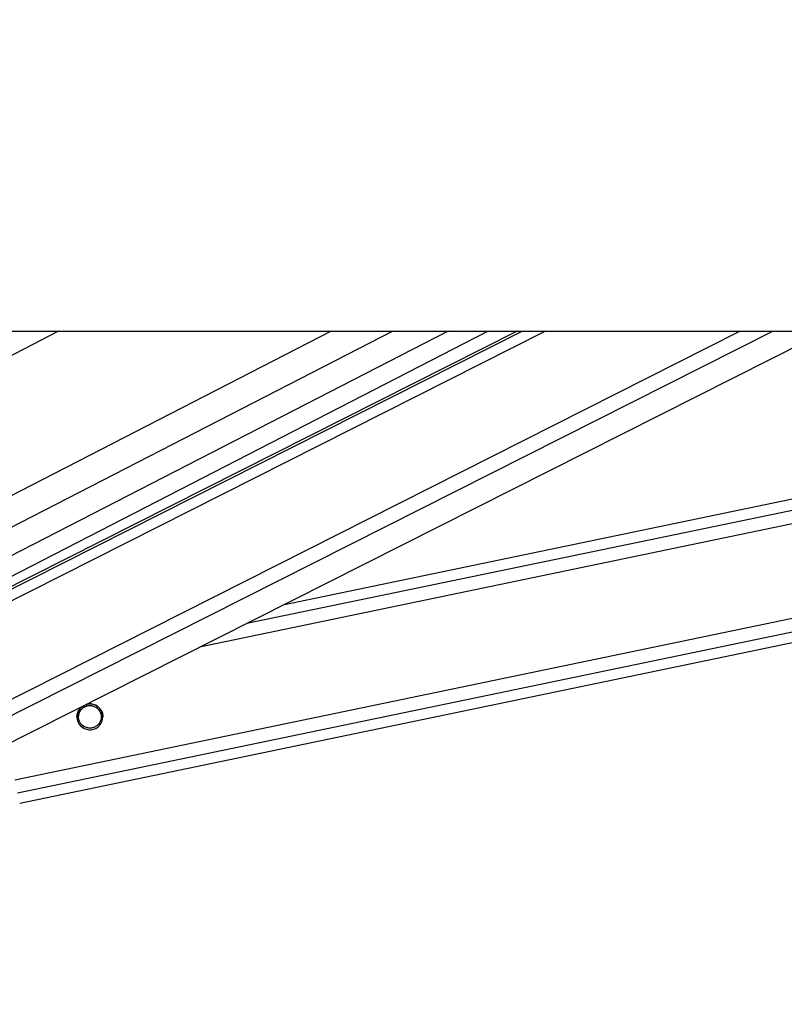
# Paper-space layout '2.5M DUO In-Ground Anchor' of a CAD drawing. Header units: millimetres. Extents: x 20 to 19291, y 40 to 15516.
# Tile 12 of 105: x 4341 to 4624, y 6361 to 6727. Entities that reach past the tile are written whole.
import ezdxf

# ---------------------------------------------------------------- set-up
doc = ezdxf.new("R2010")
doc.units = ezdxf.units.MM
doc.layers.add('COMPONENT_GEOMETRY', color=7, linetype='Continuous')
doc.styles.add('SLDTEXTSTYLE1', font='TXT', dxfattribs={"width": 0.75})
doc.dimstyles.new('SLDDIMSTYLE0', dxfattribs={"dimtxt": 150, "dimasz": 6.604, "dimexe": 0, "dimexo": 0.0625, "dimgap": 37.5, "dimtad": 0, "dimtih": 1, "dimtoh": 1, "dimdec": 0, "dimlfac": 0.5, "dimrnd": 1e-09, "dimzin": 12, "dimdsep": 46, "dimtxsty": 'SLDTEXTSTYLE1', "dimsah": 1, "dimcen": 0.09, "dimadec": 0, "dimazin": 3, "dimtfac": 1, "dimtdec": 0, "dimtofl": 0, "dimtmove": 0, "dimatfit": 3, "dimfxl": 1, "dimfrac": 2, "dimtolj": 1, "dimtzin": 12, "dimarcsym": 0})

# ---------------------------------------------------------------- blocks, each defined once
blk = doc.blocks.new('_D_16')
at = {"layer": 'COMPONENT_GEOMETRY', "color": 7, "ltscale": 2}
for p, q in [((6776.46, 7959.49), (1060.72, 7959.49)), ((1067.07, 7959.49), (1067.07, 5158.05)), ((1067.07, 2118.49), (1067.07, 4919.93)), ((6716.69, 2118.49), (1060.72, 2118.49))]:
    blk.add_line(p, q, dxfattribs=at)
for points in [[(1067.07, 7959.49), (1066.05, 7952.89), (1068.08, 7952.89)], [(1067.07, 2118.49), (1068.08, 2125.1), (1066.05, 2125.1)]]:
    blk.add_solid(points, dxfattribs=at)
at = {"layer": 'COMPONENT_GEOMETRY', "color": 7, "ltscale": 2, "insert": (845.4, 5113.29), "char_height": 150, "attachment_point": 1, "style": 'SLDTEXTSTYLE1'}
blk.add_mtext('2921', dxfattribs=at)

psp = doc.layouts.new('2.5M DUO In-Ground Anchor')

# ---------------------------------------------------------------- linework, layer by layer
at = {"color": 7, "linetype": 'Continuous', "lineweight": 25, "ltscale": 2}
for p, q in [((4189.86, 6611), (6729.76, 6611)), ((4525.1, 6611), (4280.89, 6487.73)), ((4281.97, 6491.6), (4514.3, 6611)), ((4302.51, 6440.89), (4639.5, 6611)), ((4340.63, 6436.03), (5182.74, 6611)), ((4927.13, 6611), (4438.27, 6509.43))]:
    psp.add_line(p, q, dxfattribs=at)
at = {"color": 8, "linetype": 'Continuous', "lineweight": 25, "ltscale": 2}
for p, q in [((4355.06, 6611), (4245.23, 6554.56)), ((4456.15, 6611), (4266.74, 6513.66)), ((4478.98, 6611), (4269.46, 6503.33)), ((4499.58, 6611), (4275.42, 6495.81)), ((4277.03, 6480.52), (4535.53, 6611)), ((4277.68, 6485.15), (4527, 6611)), ((4285.16, 6448.17), (4607.74, 6611)), ((4288.14, 6443.53), (4619.92, 6611)), ((4338.84, 6444.69), (5139.26, 6611)), ((4339.84, 6439.86), (5163.48, 6611)), ((4407.99, 6494.14), (4970.41, 6611)), ((4424.91, 6502.68), (4946.22, 6611)), ((4362.5, 6470.31), (4363.27, 6470.47)), ((4368.81, 6471.62), (4369.62, 6471.79)), ((4363.73, 6464.22), (4364.53, 6464.39)), ((4370.07, 6465.54), (4370.88, 6465.71))]:
    psp.add_line(p, q, dxfattribs=at)
at = {"color": 7, "linetype": 'Continuous', "lineweight": 25, "ltscale": 4}
psp.add_arc((4366.67, 6468.01), 4.8, 128.1833, 105.382, dxfattribs=at)
at = {"color": 7, "linetype": 'Continuous', "lineweight": 25, "ltscale": 2}
for points, knots in [([(4362.32, 6470.04), (4362.53, 6470.43), (4362.9, 6471.12), (4363.58, 6471.64), (4363.88, 6471.88)], [0, 0, 0, 0, 0.554036, 1, 1, 1, 1]), ([(4364.53, 6464.39), (4364.16, 6464.66), (4363.48, 6465.15), (4362.78, 6466.27), (4362.45, 6467.46), (4362.47, 6468.65), (4362.76, 6469.66), (4363.11, 6470.22), (4363.27, 6470.47)], [0, 0, 0, 0, 0.204641, 0.376334, 0.548845, 0.70337, 0.864282, 1, 1, 1, 1]), ([(4362.51, 6467.98), (4362.5, 6468.19), (4362.49, 6468.78), (4362.77, 6469.64), (4363.11, 6470.19), (4363.27, 6470.44)], [0, 0, 0, 0, 0.222453, 0.644237, 1, 1, 1, 1]), ([(4363.27, 6470.47), (4363.53, 6470.77), (4364.03, 6471.37), (4365.15, 6471.99), (4366.41, 6472.27), (4367.72, 6472.16), (4368.45, 6471.8), (4368.81, 6471.62)], [0, 0, 0, 0, 0.1964564, 0.3926394, 0.5933648, 0.7988089, 1, 1, 1, 1]), ([(4363.27, 6470.44), (4363.53, 6470.74), (4364.03, 6471.34), (4365.15, 6471.96), (4366.41, 6472.24), (4367.72, 6472.13), (4368.45, 6471.77), (4368.81, 6471.59)], [0, 0, 0, 0, 0.19646, 0.392659, 0.593358, 0.798835, 1, 1, 1, 1]), ([(4365.29, 6472.59), (4365.33, 6472.6), (4365.84, 6472.84), (4366.97, 6472.86), (4368.46, 6472.55), (4369.4, 6472), (4369.79, 6471.66), (4369.85, 6471.6)], [0, 0, 0, 0, 0.027482, 0.335326, 0.646083, 0.944543, 1, 1, 1, 1]), ([(4368.81, 6471.62), (4369.18, 6471.36), (4369.86, 6470.86), (4370.56, 6469.74), (4370.9, 6468.55), (4370.87, 6467.36), (4370.59, 6466.35), (4370.23, 6465.8), (4370.07, 6465.54)], [0, 0, 0, 0, 0.204645, 0.376335, 0.548825, 0.703353, 0.864277, 1, 1, 1, 1]), ([(4368.81, 6471.59), (4369.18, 6471.33), (4369.86, 6470.84), (4370.55, 6469.72), (4370.87, 6468.73), (4370.84, 6468.15), (4370.84, 6467.98)], [0, 0, 0, 0, 0.330861, 0.608475, 0.887364, 1, 1, 1, 1]), ([(4369.85, 6471.6), (4370.15, 6471.3), (4370.76, 6470.68), (4371.31, 6469.41), (4371.51, 6468.46), (4371.47, 6468.03), (4371.46, 6468)], [0, 0, 0, 0, 0.340333, 0.683176, 0.981063, 1, 1, 1, 1]), ([(4361.88, 6468.01), (4361.9, 6468.37), (4361.94, 6469.1), (4362.19, 6469.72), (4362.32, 6470.04)], [0, 0, 0, 0, 0.486758, 1, 1, 1, 1]), ([(4370.07, 6465.54), (4369.82, 6465.25), (4369.31, 6464.65), (4368.19, 6464.03), (4366.94, 6463.75), (4365.62, 6463.86), (4364.9, 6464.22), (4364.53, 6464.39)], [0, 0, 0, 0, 0.196446, 0.392635, 0.593362, 0.798813, 1, 1, 1, 1])]:
    psp.add_open_spline(points, degree=3, knots=knots, dxfattribs=at)

# ---------------------------------------------------------------- dimensions: what is measured, and where the dimension line sits
at = {"layer": 'COMPONENT_GEOMETRY', "color": 7, "ltscale": 2}
dim = psp.add_linear_dim(base=(1067.06868086, 7959.49114567), p1=(6719.2293768, 2118.49114567), p2=(6779.0030174, 7959.49114567), angle=90, dimstyle='SLDDIMSTYLE0', dxfattribs=at)
dim.commit()
dim.dimension.update_dxf_attribs({"geometry": '_D_16', "text_midpoint": (1067.06868086, 5038.99114567), "dimtype": 160})

doc.saveas('drawing.dxf')
